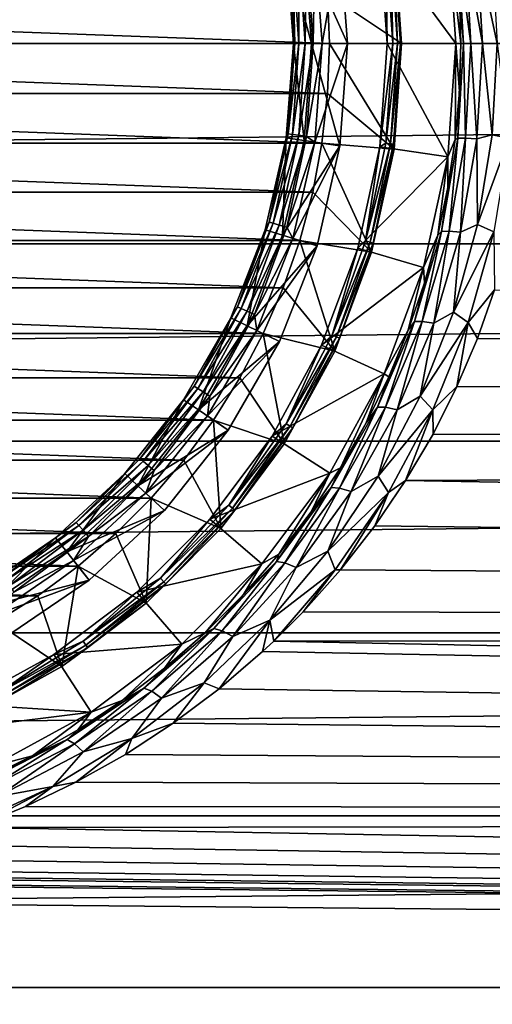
# Model space of a CAD drawing. Header units: metres. Extents: x -128 to 173, y -23 to 79.
# Tile 42 of 129: x 4.96 to 11.51, y -13.3 to 0.33. Entities that reach past the tile are written whole.
import ezdxf

# ---------------------------------------------------------------- set-up
doc = ezdxf.new("R2010")
doc.units = ezdxf.units.M
doc.layers.add('solid_ORA_153_SW0001', color=7, linetype='CONTINUOUS')

msp = doc.modelspace()

# ---------------------------------------------------------------- linework, layer by layer
at = {"layer": 'solid_ORA_153_SW0001'}
for points in [[(-127.5, 0, 23), (127.5, 0, 23), (127.5, 2.772344, 22.832304)], [(-127.5, 2.772344, 22.832304), (-127.5, 0, 23), (127.5, 2.772344, 22.832304)], [(9.947704, 1.430272, -28), (10.888044, 1.565406, -28), (11, 0, -28)], [(11.070125, 0, -23.982548), (11, 0, -28), (10.888044, 1.565406, -28)], [(11.050463, 0.662691, -23.971638), (11.070125, 0, -23.982548), (10.888044, 1.565406, -28)], [(8.899487, 1.341318, -27), (9.393905, 1.41582, -27), (9.5, 0, -27)], [(9.047915, 1.362984, -28), (9.15, 0, -28), (9.393894, 1.415894, -28)], [(9.15, 0, -28), (9.5, 0, -28), (9.393894, 1.415894, -28)], [(10.145655, 1.458831, -39), (10.25, 0, -39), (9.224133, 0.691239, -40)], [(9.393894, 1.415894, -28), (9.5, 0, -28), (9.393905, 1.41582, -27)], [(9.5, 0, -28), (9.5, 0, -27), (9.393905, 1.41582, -27)], [(9.947704, 1.430272, -28), (11, 0, -28), (10.05, 0, -28)], [(10.032218, 1.378897, -28.015224), (9.947704, 1.430272, -28), (10.05, 0, -28)], [(10.096553, 1.387739, -28.058634), (10.032218, 1.378897, -28.015224), (10.126536, 0, -28.015224)], [(10.032218, 1.378897, -28.015224), (10.05, 0, -28), (10.126536, 0, -28.015224)], [(10.139508, 1.393643, -28.123608), (10.096553, 1.387739, -28.058634), (10.191477, 0, -28.058634)], [(10.096553, 1.387739, -28.058634), (10.126536, 0, -28.015224), (10.191477, 0, -28.058634)], [(10.139508, 1.393643, -28.123608), (10.234836, 0, -28.123608), (10.14567, 1.458726, -28.200001)], [(10.139508, 1.393643, -28.123608), (10.191477, 0, -28.058634), (10.234836, 0, -28.123608)], [(10.145655, 1.458831, -39), (10.25, 0, -28.200001), (10.25, 0, -39)], [(10.145655, 1.458831, -39), (10.14567, 1.458726, -28.200001), (10.25, 0, -28.200001)], [(10.234836, 0, -28.123608), (10.25, 0, -28.200001), (10.14567, 1.458726, -28.200001)], [(8.899477, 1.34138, -26.555662), (9, 0, -26.555662), (8.652269, 1.30412, -26.700001)], [(8.652269, 1.30412, -26.700001), (9, 0, -26.555662), (8.75, 0, -26.700001)], [(8.652269, 1.30412, -27.6), (8.75, 0, -26.700001), (8.75, 0, -27.6)], [(8.680201, 1.248024, -27.723248), (8.652269, 1.30412, -27.6), (8.75, 0, -27.6)], [(8.652269, 1.30412, -26.700001), (8.75, 0, -26.700001), (8.652269, 1.30412, -27.6)], [(8.736407, 1.256106, -27.834911), (8.680201, 1.248024, -27.723248), (8.769461, 0, -27.723248)], [(8.769461, 0, -27.723248), (8.680201, 1.248024, -27.723248), (8.75, 0, -27.6)], [(8.824044, 1.268706, -27.923532), (8.736407, 1.256106, -27.834911), (8.826245, 0, -27.834911)], [(8.826245, 0, -27.834911), (8.736407, 1.256106, -27.834911), (8.769461, 0, -27.723248)], [(8.934518, 1.28459, -27.980423), (8.824044, 1.268706, -27.923532), (8.914784, 0, -27.923532)], [(8.914784, 0, -27.923532), (8.824044, 1.268706, -27.923532), (8.826245, 0, -27.834911)], [(8.899477, 1.34138, -26.555662), (9, 0, -27), (9, 0, -26.555662)], [(8.899477, 1.34138, -26.555662), (8.899487, 1.341318, -27), (9, 0, -27)], [(8.899487, 1.341318, -27), (9.5, 0, -27), (9, 0, -27)], [(9.026393, 0, -27.980423), (8.934518, 1.28459, -27.980423), (8.914784, 0, -27.923532)], [(9.026393, 0, -27.980423), (9.047915, 1.362984, -28), (8.934518, 1.28459, -27.980423)], [(9.026393, 0, -27.980423), (9.15, 0, -28), (9.047915, 1.362984, -28)], [(11.107631, 0, -23.728157), (11.050463, 0.662691, -23.971638), (11.030883, 1.309832, -23.685383)], [(11.030883, 1.309832, -23.685383), (11.133645, 1.307819, -23.448277), (11.209427, 0, -23.490627)], [(11.107631, 0, -23.728157), (11.030883, 1.309832, -23.685383), (11.209427, 0, -23.490627)], [(11.133645, 1.307819, -23.448277), (11.293234, 1.314613, -23.245131), (11.368693, 0, -23.287113)], [(11.209427, 0, -23.490627), (11.133645, 1.307819, -23.448277), (11.368693, 0, -23.287113)], [(11.574794, 0, -23.131208), (11.368693, 0, -23.287113), (11.293234, 1.314613, -23.245131)], [(11.506673, 1.260729, -23.093723), (11.574794, 0, -23.131208), (11.293234, 1.314613, -23.245131)], [(-9.25, 0, -40), (-9.224133, 0.691239, -40), (9.25, 0, -40)], [(-9.224133, 0.691239, -40), (9.224133, 0.691239, -40), (9.25, 0, -40)], [(10.25, 0, -39), (9.25, 0, -40), (9.224133, 0.691239, -40)], [(11.107631, 0, -23.728157), (11.070125, 0, -23.982548), (11.050463, 0.662691, -23.971638)], [(9.224133, -0.691239, -40), (-9.25, 0, -40), (9.25, 0, -40)], [(9.224133, -0.691239, -40), (-9.224133, -0.691239, -40), (-9.25, 0, -40)], [(8.769461, 0, -27.723248), (8.75, 0, -27.6), (8.652269, -1.30412, -27.6)], [(8.680201, -1.248024, -27.723248), (8.769461, 0, -27.723248), (8.652269, -1.30412, -27.6)], [(8.680201, -1.248024, -27.723248), (8.826245, 0, -27.834911), (8.769461, 0, -27.723248)], [(8.736407, -1.256106, -27.834911), (8.826245, 0, -27.834911), (8.680201, -1.248024, -27.723248)], [(8.736407, -1.256106, -27.834911), (8.914784, 0, -27.923532), (8.826245, 0, -27.834911)], [(8.824044, -1.268706, -27.923532), (8.914784, 0, -27.923532), (8.736407, -1.256106, -27.834911)], [(8.824044, -1.268706, -27.923532), (9.026393, 0, -27.980423), (8.914784, 0, -27.923532)], [(8.934518, -1.28459, -27.980423), (9.026393, 0, -27.980423), (8.824044, -1.268706, -27.923532)], [(8.934518, -1.28459, -27.980423), (9.15, 0, -28), (9.026393, 0, -27.980423)], [(9.393905, -1.41582, -27), (9, 0, -27), (9.5, 0, -27)], [(9.047906, -1.363045, -28), (9.393894, -1.415894, -28), (9.5, 0, -28)], [(9.047906, -1.363045, -28), (9.5, 0, -28), (9.15, 0, -28)], [(9.393894, -1.415894, -28), (9.393905, -1.41582, -27), (9.5, 0, -27)], [(9.393894, -1.415894, -28), (9.5, 0, -27), (9.5, 0, -28)], [(10.126536, 0, -28.015224), (10.05, 0, -28), (9.947704, -1.430272, -28)], [(10.032218, -1.378897, -28.015224), (10.126536, 0, -28.015224), (9.947704, -1.430272, -28)], [(10.191477, 0, -28.058634), (10.126536, 0, -28.015224), (10.032218, -1.378897, -28.015224)], [(10.096553, -1.387739, -28.058634), (10.191477, 0, -28.058634), (10.032218, -1.378897, -28.015224)], [(10.05, 0, -28), (11, 0, -28), (10.888044, -1.565406, -28)], [(10.234836, 0, -28.123608), (10.191477, 0, -28.058634), (10.096553, -1.387739, -28.058634)], [(10.139508, -1.393643, -28.123608), (10.234836, 0, -28.123608), (10.096553, -1.387739, -28.058634)], [(10.139508, -1.393643, -28.123608), (10.25, 0, -28.200001), (10.234836, 0, -28.123608)], [(10.99081, -1.329185, -23.938618), (10.888044, -1.565406, -28), (11, 0, -28)], [(11.050356, -0.664507, -23.971508), (10.99081, -1.329185, -23.938618), (11, 0, -28)], [(11.050356, -0.664507, -23.971508), (11, 0, -28), (11.070125, 0, -23.982548)], [(11.03061, -1.310845, -23.685198), (11.050356, -0.664507, -23.971508), (11.070125, 0, -23.982548)], [(11.03061, -1.310845, -23.685198), (11.070125, 0, -23.982548), (11.107631, 0, -23.728157)], [(-127.5, -2.772344, 22.832304), (127.5, -2.772344, 22.832304), (127.5, 0, 23)], [(-127.5, 0, 23), (-127.5, -2.772344, 22.832304), (127.5, 0, 23)], [(8.75, 0, -26.700001), (8.899477, -1.34138, -26.555662), (8.652269, -1.30412, -26.700001)], [(8.652269, -1.30412, -26.700001), (8.652269, -1.30412, -27.6), (8.75, 0, -27.6)], [(8.75, 0, -26.700001), (8.652269, -1.30412, -26.700001), (8.75, 0, -27.6)], [(8.75, 0, -26.700001), (9, 0, -26.555662), (8.899477, -1.34138, -26.555662)], [(8.899477, -1.34138, -26.555662), (9, 0, -26.555662), (8.899487, -1.341318, -27)], [(9, 0, -26.555662), (9, 0, -27), (8.899487, -1.341318, -27)], [(9.393905, -1.41582, -27), (8.899487, -1.341318, -27), (9, 0, -27)], [(8.934518, -1.28459, -27.980423), (9.047906, -1.363045, -28), (9.15, 0, -28)], [(10.145655, -1.458831, -39), (9.224133, -0.691239, -40), (9.25, 0, -40)], [(10.145655, -1.458831, -39), (9.25, 0, -40), (10.25, 0, -39)], [(9.947704, -1.430272, -28), (10.05, 0, -28), (10.888044, -1.565406, -28)], [(10.139508, -1.393643, -28.123608), (10.14567, -1.458727, -28.200001), (10.25, 0, -28.200001)], [(10.145655, -1.458831, -39), (10.25, 0, -39), (10.14567, -1.458727, -28.200001)], [(10.25, 0, -39), (10.25, 0, -28.200001), (10.14567, -1.458727, -28.200001)], [(11.03061, -1.310845, -23.685198), (11.107631, 0, -23.728157), (11.133372, -1.308832, -23.448103)], [(11.133372, -1.308832, -23.448103), (11.107631, 0, -23.728157), (11.209427, 0, -23.490627)], [(11.133372, -1.308832, -23.448103), (11.209427, 0, -23.490627), (11.292959, -1.315633, -23.244968)], [(11.292959, -1.315633, -23.244968), (11.209427, 0, -23.490627), (11.368693, 0, -23.287113)], [(11.292959, -1.315633, -23.244968), (11.368693, 0, -23.287113), (11.506503, -1.260824, -23.093628)], [(11.506503, -1.260824, -23.093628), (11.368693, 0, -23.287113), (11.574794, 0, -23.131208)], [(11.506503, -1.260824, -23.093628), (11.574794, 0, -23.131208), (11.741716, -1.310271, -22.994259)], [(11.03061, -1.310845, -23.685198), (10.99081, -1.329185, -23.938618), (11.050356, -0.664507, -23.971508)], [(9.146676, -1.378703, -40), (-9.146676, -1.378703, -40), (-9.224133, -0.691239, -40)], [(9.224133, -0.691239, -40), (9.146676, -1.378703, -40), (-9.224133, -0.691239, -40)], [(10.145655, -1.458831, -39), (9.146676, -1.378703, -40), (9.224133, -0.691239, -40)], [(8.652269, -1.30412, -26.700001), (8.600155, -2.652797, -26.555662), (8.361262, -2.579108, -26.700001)], [(8.361262, -2.579108, -26.700001), (8.361262, -2.579108, -27.6), (8.652269, -1.30412, -27.6)], [(8.414236, -2.470643, -27.723248), (8.652269, -1.30412, -27.6), (8.361262, -2.579108, -27.6)], [(8.652269, -1.30412, -26.700001), (8.361262, -2.579108, -26.700001), (8.652269, -1.30412, -27.6)], [(8.414236, -2.470643, -27.723248), (8.680201, -1.248024, -27.723248), (8.652269, -1.30412, -27.6)], [(8.736407, -1.256106, -27.834911), (8.680201, -1.248024, -27.723248), (8.414236, -2.470643, -27.723248)], [(8.46872, -2.486641, -27.834911), (8.736407, -1.256106, -27.834911), (8.414236, -2.470643, -27.723248)], [(8.824044, -1.268706, -27.923532), (8.736407, -1.256106, -27.834911), (8.46872, -2.486641, -27.834911)], [(8.553673, -2.511585, -27.923532), (8.824044, -1.268706, -27.923532), (8.46872, -2.486641, -27.834911)], [(8.934518, -1.28459, -27.980423), (8.824044, -1.268706, -27.923532), (8.553673, -2.511585, -27.923532)], [(8.660761, -2.543029, -27.980423), (8.934518, -1.28459, -27.980423), (8.553673, -2.511585, -27.923532)], [(8.652269, -1.30412, -26.700001), (8.899477, -1.34138, -26.555662), (8.600155, -2.652797, -26.555662)], [(8.600155, -2.652797, -26.555662), (8.899477, -1.34138, -26.555662), (8.600158, -2.652789, -27)], [(8.899477, -1.34138, -26.555662), (8.899487, -1.341318, -27), (8.600158, -2.652789, -27)], [(9.393905, -1.41582, -27), (8.600158, -2.652789, -27), (8.899487, -1.341318, -27)], [(8.660761, -2.543029, -27.980423), (9.047906, -1.363045, -28), (8.934518, -1.28459, -27.980423)], [(10.802041, -2.600371, -23.559227), (10.99081, -1.329185, -23.938618), (11.03061, -1.310845, -23.685198)], [(10.802041, -2.600371, -23.559227), (11.03061, -1.310845, -23.685198), (10.907474, -2.59754, -23.323303)], [(10.802041, -2.600371, -23.559227), (10.891047, -1.992704, -23.883976), (10.99081, -1.329185, -23.938618)], [(10.99081, -1.329185, -23.938618), (10.891047, -1.992704, -23.883976), (10.888044, -1.565406, -28)], [(10.907474, -2.59754, -23.323303), (11.133372, -1.308832, -23.448103), (11.067843, -2.612021, -23.121176)], [(11.03061, -1.310845, -23.685198), (11.133372, -1.308832, -23.448103), (10.907474, -2.59754, -23.323303)], [(11.133372, -1.308832, -23.448103), (11.292959, -1.315633, -23.244968), (11.067843, -2.612021, -23.121176)], [(11.067843, -2.612021, -23.121176), (11.292959, -1.315633, -23.244968), (11.303341, -2.505895, -22.983017)], [(11.292959, -1.315633, -23.244968), (11.506503, -1.260824, -23.093628), (11.303341, -2.505895, -22.983017)], [(11.303341, -2.505895, -22.983017), (11.506503, -1.260824, -23.093628), (11.741716, -1.310271, -22.994259)], [(11.303341, -2.505895, -22.983017), (11.741716, -1.310271, -22.994259), (11.526743, -2.603742, -22.87929)], [(9.018089, -2.058278, -40), (-9.018089, -2.058278, -40), (-9.146676, -1.378703, -40)], [(9.146676, -1.378703, -40), (9.018089, -2.058278, -40), (-9.146676, -1.378703, -40)], [(9.393905, -1.41582, -27), (9.077969, -2.800084, -27), (8.600158, -2.652789, -27)], [(8.660761, -2.543029, -27.980423), (8.743676, -2.69641, -28), (9.047906, -1.363045, -28)], [(9.047906, -1.363045, -28), (8.743676, -2.69641, -28), (9.393894, -1.415894, -28)], [(8.743676, -2.69641, -28), (9.077946, -2.800162, -28), (9.393894, -1.415894, -28)], [(9.83476, -2.887907, -39), (9.018089, -2.058278, -40), (9.146676, -1.378703, -40)], [(9.393894, -1.415894, -28), (9.077946, -2.800162, -28), (9.077969, -2.800084, -27)], [(9.393894, -1.415894, -28), (9.077969, -2.800084, -27), (9.393905, -1.41582, -27)], [(9.83476, -2.887907, -39), (9.146676, -1.378703, -40), (10.145655, -1.458831, -39)], [(9.6429, -2.831424, -28), (9.947704, -1.430272, -28), (10.888044, -1.565406, -28)], [(9.751018, -2.732107, -28.015224), (9.947704, -1.430272, -28), (9.6429, -2.831424, -28)], [(9.751018, -2.732107, -28.015224), (10.032218, -1.378897, -28.015224), (9.947704, -1.430272, -28)], [(10.096553, -1.387739, -28.058634), (10.032218, -1.378897, -28.015224), (9.751018, -2.732107, -28.015224)], [(9.813549, -2.749628, -28.058634), (10.096553, -1.387739, -28.058634), (9.751018, -2.732107, -28.015224)], [(10.139508, -1.393643, -28.123608), (10.096553, -1.387739, -28.058634), (9.813549, -2.749628, -28.058634)], [(9.855301, -2.761326, -28.123608), (10.139508, -1.393643, -28.123608), (9.813549, -2.749628, -28.058634)], [(9.83476, -2.887907, -39), (10.145655, -1.458831, -39), (9.834804, -2.887758, -28.200001)], [(10.145655, -1.458831, -39), (10.14567, -1.458727, -28.200001), (9.834804, -2.887758, -28.200001)], [(9.855301, -2.761326, -28.123608), (9.834804, -2.887758, -28.200001), (10.14567, -1.458727, -28.200001)], [(9.855301, -2.761326, -28.123608), (10.14567, -1.458727, -28.200001), (10.139508, -1.393643, -28.123608)], [(9.6429, -2.831424, -28), (10.888044, -1.565406, -28), (10.554419, -3.099072, -28)], [(10.750513, -2.653639, -23.807497), (10.554419, -3.099072, -28), (10.888044, -1.565406, -28)], [(10.891047, -1.992704, -23.883976), (10.750513, -2.653639, -23.807497), (10.888044, -1.565406, -28)], [(10.802041, -2.600371, -23.559227), (10.750513, -2.653639, -23.807497), (10.891047, -1.992704, -23.883976)], [(8.839021, -2.726578, -40), (-8.839021, -2.726578, -40), (-9.018089, -2.058278, -40)], [(9.018089, -2.058278, -40), (8.839021, -2.726578, -40), (-9.018089, -2.058278, -40)], [(9.83476, -2.887907, -39), (8.839021, -2.726578, -40), (9.018089, -2.058278, -40)], [(7.883478, -3.796483, -26.700001), (7.883477, -3.796483, -27.6), (8.361262, -2.579108, -27.6)], [(7.976983, -3.642966, -27.723248), (8.361262, -2.579108, -27.6), (7.883477, -3.796483, -27.6)], [(8.361262, -2.579108, -26.700001), (8.10872, -3.904954, -26.555662), (7.883478, -3.796483, -26.700001)], [(8.361262, -2.579108, -26.700001), (7.883478, -3.796483, -26.700001), (8.361262, -2.579108, -27.6)], [(7.976983, -3.642966, -27.723248), (8.414236, -2.470643, -27.723248), (8.361262, -2.579108, -27.6)], [(8.46872, -2.486641, -27.834911), (8.414236, -2.470643, -27.723248), (7.976983, -3.642966, -27.723248)], [(8.028635, -3.666555, -27.834911), (8.46872, -2.486641, -27.834911), (7.976983, -3.642966, -27.723248)], [(8.553673, -2.511585, -27.923532), (8.46872, -2.486641, -27.834911), (8.028635, -3.666555, -27.834911)], [(8.109173, -3.703335, -27.923532), (8.553673, -2.511585, -27.923532), (8.028635, -3.666555, -27.834911)], [(8.361262, -2.579108, -26.700001), (8.600155, -2.652797, -26.555662), (8.10872, -3.904954, -26.555662)], [(8.660761, -2.543029, -27.980423), (8.553673, -2.511585, -27.923532), (8.109173, -3.703335, -27.923532)], [(8.210696, -3.749699, -27.980423), (8.660761, -2.543029, -27.980423), (8.109173, -3.703335, -27.923532)], [(8.210696, -3.749699, -27.980423), (8.743676, -2.69641, -28), (8.660761, -2.543029, -27.980423)], [(10.968326, -3.717693, -22.804529), (11.303341, -2.505895, -22.983017), (11.526743, -2.603742, -22.87929)], [(11.067843, -2.612021, -23.121176), (11.303341, -2.505895, -22.983017), (10.968326, -3.717693, -22.804529)], [(8.600155, -2.652797, -26.555662), (8.600158, -2.652789, -27), (8.108695, -3.905006, -27)], [(9.077969, -2.800084, -27), (8.108695, -3.905006, -27), (8.600158, -2.652789, -27)], [(8.10872, -3.904954, -26.555662), (8.600155, -2.652797, -26.555662), (8.108695, -3.905006, -27)], [(8.210696, -3.749699, -27.980423), (8.244102, -3.969543, -28), (8.743676, -2.69641, -28)], [(8.743676, -2.69641, -28), (8.244102, -3.969543, -28), (9.077946, -2.800162, -28)], [(10.427329, -3.846461, -23.357267), (10.750513, -2.653639, -23.807497), (10.802041, -2.600371, -23.559227)], [(10.427329, -3.846461, -23.357267), (10.802041, -2.600371, -23.559227), (10.536478, -3.84497, -23.123034)], [(10.427329, -3.846461, -23.357267), (10.56823, -3.311462, -23.709358), (10.750513, -2.653639, -23.807497)], [(10.536478, -3.84497, -23.123034), (10.907474, -2.59754, -23.323303), (10.697568, -3.86869, -22.922361)], [(10.802041, -2.600371, -23.559227), (10.907474, -2.59754, -23.323303), (10.536478, -3.84497, -23.123034)], [(10.750513, -2.653639, -23.807497), (10.56823, -3.311462, -23.709358), (10.554419, -3.099072, -28)], [(10.907474, -2.59754, -23.323303), (11.067843, -2.612021, -23.121176), (10.697568, -3.86869, -22.922361)], [(10.697568, -3.86869, -22.922361), (11.067843, -2.612021, -23.121176), (10.968326, -3.717693, -22.804529)], [(10.968326, -3.717693, -22.804529), (11.526743, -2.603742, -22.87929), (11.172229, -3.861877, -22.693995)], [(11.172229, -3.861877, -22.693995), (11.526743, -2.603742, -22.87929), (11.538535, -3.409466, -22.745892)], [(-127.5, -5.50426, 22.331661), (127.5, -5.50426, 22.331661), (127.5, -2.772344, 22.832304)], [(-127.5, -2.772344, 22.832304), (-127.5, -5.50426, 22.331661), (127.5, -2.772344, 22.832304)], [(8.610602, -3.379346, -40), (-8.610602, -3.379346, -40), (-8.839021, -2.726578, -40)], [(8.839021, -2.726578, -40), (8.610602, -3.379346, -40), (-8.839021, -2.726578, -40)], [(9.077969, -2.800084, -27), (8.559228, -4.121844, -27), (8.108695, -3.905006, -27)], [(8.244102, -3.969543, -28), (8.559211, -4.121881, -28), (9.077946, -2.800162, -28)], [(9.077946, -2.800162, -28), (8.559211, -4.121881, -28), (8.559228, -4.121844, -27)], [(9.077946, -2.800162, -28), (8.559228, -4.121844, -27), (9.077969, -2.800084, -27)], [(9.323664, -4.258144, -39), (8.610602, -3.379346, -40), (8.839021, -2.726578, -40)], [(9.323664, -4.258144, -39), (8.839021, -2.726578, -40), (9.83476, -2.887907, -39)], [(9.141794, -4.174935, -28), (9.6429, -2.831424, -28), (10.554419, -3.099072, -28)], [(9.288174, -4.034423, -28.015224), (9.6429, -2.831424, -28), (9.141794, -4.174935, -28)], [(9.288174, -4.034423, -28.015224), (9.751018, -2.732107, -28.015224), (9.6429, -2.831424, -28)], [(9.813549, -2.749628, -28.058634), (9.751018, -2.732107, -28.015224), (9.288174, -4.034423, -28.015224)], [(9.347737, -4.060296, -28.058634), (9.813549, -2.749628, -28.058634), (9.288174, -4.034423, -28.015224)], [(9.855301, -2.761326, -28.123608), (9.813549, -2.749628, -28.058634), (9.347737, -4.060296, -28.058634)], [(9.387507, -4.07757, -28.123608), (9.855301, -2.761326, -28.123608), (9.347737, -4.060296, -28.058634)], [(9.387507, -4.07757, -28.123608), (9.834804, -2.887758, -28.200001), (9.855301, -2.761326, -28.123608)], [(9.323664, -4.258144, -39), (9.83476, -2.887907, -39), (9.323727, -4.258006, -28.200001)], [(9.83476, -2.887907, -39), (9.834804, -2.887758, -28.200001), (9.323727, -4.258006, -28.200001)], [(9.387507, -4.07757, -28.123608), (9.323727, -4.258006, -28.200001), (9.834804, -2.887758, -28.200001)], [(9.141794, -4.174935, -28), (10.554419, -3.099072, -28), (10.005926, -4.569622, -28)], [(10.34292, -3.96528, -23.58993), (10.005926, -4.569622, -28), (10.554419, -3.099072, -28)], [(10.56823, -3.311462, -23.709358), (10.34292, -3.96528, -23.58993), (10.554419, -3.099072, -28)], [(8.333917, -4.013522, -40), (-8.333917, -4.013522, -40), (-8.610602, -3.379346, -40)], [(8.610602, -3.379346, -40), (8.333917, -4.013522, -40), (-8.610602, -3.379346, -40)], [(9.323664, -4.258144, -39), (8.333917, -4.013522, -40), (8.610602, -3.379346, -40)], [(10.427329, -3.846461, -23.357267), (10.34292, -3.96528, -23.58993), (10.56823, -3.311462, -23.709358)], [(11.172229, -3.861877, -22.693995), (11.538535, -3.409466, -22.745892), (11.300402, -4.082201, -22.634832)], [(11.300402, -4.082201, -22.634832), (11.538535, -3.409466, -22.745892), (127.5, -5.50426, -22.331661)], [(7.37734, -4.741128, -27.723248), (7.976983, -3.642966, -27.723248), (7.883477, -3.796483, -27.6)], [(8.028635, -3.666555, -27.834911), (7.976983, -3.642966, -27.723248), (7.37734, -4.741128, -27.723248)], [(7.42511, -4.771829, -27.834911), (8.028635, -3.666555, -27.834911), (7.37734, -4.741128, -27.723248)], [(8.109173, -3.703335, -27.923532), (8.028635, -3.666555, -27.834911), (7.42511, -4.771829, -27.834911)], [(7.883478, -3.796483, -26.700001), (7.436149, -5.06988, -26.555662), (7.229589, -4.92905, -26.700001)], [(7.229589, -4.92905, -26.700001), (7.229589, -4.929051, -27.6), (7.883477, -3.796483, -27.6)], [(7.37734, -4.741128, -27.723248), (7.883477, -3.796483, -27.6), (7.229589, -4.929051, -27.6)], [(7.883478, -3.796483, -26.700001), (7.229589, -4.92905, -26.700001), (7.883477, -3.796483, -27.6)], [(7.499594, -4.819696, -27.923532), (8.109173, -3.703335, -27.923532), (7.42511, -4.771829, -27.834911)], [(7.883478, -3.796483, -26.700001), (8.10872, -3.904954, -26.555662), (7.436149, -5.06988, -26.555662)], [(8.210696, -3.749699, -27.980423), (8.109173, -3.703335, -27.923532), (7.499594, -4.819696, -27.923532)], [(7.593485, -4.880037, -27.980423), (8.210696, -3.749699, -27.980423), (7.499594, -4.819696, -27.923532)], [(7.593485, -4.880037, -27.980423), (8.244102, -3.969543, -28), (8.210696, -3.749699, -27.980423)], [(10.506876, -4.882447, -22.566675), (10.968326, -3.717693, -22.804529), (11.172229, -3.861877, -22.693995)], [(10.697568, -3.86869, -22.922361), (10.968326, -3.717693, -22.804529), (10.506876, -4.882447, -22.566675)], [(8.10872, -3.904954, -26.555662), (8.108695, -3.905006, -27), (7.436134, -5.069903, -27)], [(7.436149, -5.06988, -26.555662), (8.10872, -3.904954, -26.555662), (7.436134, -5.069903, -27)], [(8.559228, -4.121844, -27), (7.436134, -5.069903, -27), (8.108695, -3.905006, -27)], [(9.915042, -5.031974, -23.090546), (10.34292, -3.96528, -23.58993), (10.427329, -3.846461, -23.357267)], [(9.915042, -5.031974, -23.090546), (10.427329, -3.846461, -23.357267), (10.02804, -5.034567, -22.858147)], [(10.02804, -5.034567, -22.858147), (10.536478, -3.84497, -23.123034), (10.189067, -5.069468, -22.65906)], [(10.427329, -3.846461, -23.357267), (10.536478, -3.84497, -23.123034), (10.02804, -5.034567, -22.858147)], [(10.536478, -3.84497, -23.123034), (10.697568, -3.86869, -22.922361), (10.189067, -5.069468, -22.65906)], [(10.189067, -5.069468, -22.65906), (10.697568, -3.86869, -22.922361), (10.506876, -4.882447, -22.566675)], [(10.506876, -4.882447, -22.566675), (11.172229, -3.861877, -22.693995), (10.683804, -5.069989, -22.447412)], [(10.683804, -5.069989, -22.447412), (11.172229, -3.861877, -22.693995), (11.016117, -4.748108, -22.504566)], [(11.172229, -3.861877, -22.693995), (11.300402, -4.082201, -22.634832), (11.016117, -4.748108, -22.504566)], [(8.010773, -4.624931, -40), (-8.010773, -4.624931, -40), (-8.333917, -4.013522, -40)], [(8.333917, -4.013522, -40), (8.010773, -4.624931, -40), (-8.333917, -4.013522, -40)], [(8.244102, -3.969543, -28), (7.560352, -5.153986, -28), (8.559211, -4.121881, -28)], [(7.593485, -4.880037, -27.980423), (7.560352, -5.153986, -28), (8.244102, -3.969543, -28)], [(8.622787, -5.541664, -39), (8.010773, -4.624931, -40), (8.333917, -4.013522, -40)], [(8.622787, -5.541664, -39), (8.333917, -4.013522, -40), (9.323664, -4.258144, -39)], [(8.652309, -5.261586, -28.015224), (9.288174, -4.034423, -28.015224), (9.141794, -4.174935, -28)], [(9.347737, -4.060296, -28.058634), (9.288174, -4.034423, -28.015224), (8.652309, -5.261586, -28.015224)], [(8.707795, -5.295328, -28.058634), (9.347737, -4.060296, -28.058634), (8.652309, -5.261586, -28.015224)], [(9.387507, -4.07757, -28.123608), (9.347737, -4.060296, -28.058634), (8.707795, -5.295328, -28.058634)], [(8.744843, -5.317856, -28.123608), (9.387507, -4.07757, -28.123608), (8.707795, -5.295328, -28.058634)], [(8.744843, -5.317856, -28.123608), (9.323727, -4.258006, -28.200001), (9.387507, -4.07757, -28.123608)], [(9.915042, -5.031974, -23.090546), (10.073805, -4.612164, -23.449854), (10.34292, -3.96528, -23.58993)], [(10.34292, -3.96528, -23.58993), (10.073805, -4.612164, -23.449854), (10.005926, -4.569622, -28)], [(11.016117, -4.748108, -22.504566), (11.300402, -4.082201, -22.634832), (127.5, -5.50426, -22.331661)], [(8.559228, -4.121844, -27), (7.849268, -5.35154, -27), (7.436134, -5.069903, -27)], [(7.560352, -5.153986, -28), (7.849278, -5.351525, -28), (8.559211, -4.121881, -28)], [(7.849278, -5.351525, -28), (7.849268, -5.35154, -27), (8.559228, -4.121844, -27)], [(8.559211, -4.121881, -28), (7.849278, -5.351525, -28), (8.559228, -4.121844, -27)], [(8.454588, -5.433455, -28), (9.141794, -4.174935, -28), (10.005926, -4.569622, -28)], [(8.652309, -5.261586, -28.015224), (9.141794, -4.174935, -28), (8.454588, -5.433455, -28)], [(8.622787, -5.541664, -39), (9.323664, -4.258144, -39), (8.622849, -5.541569, -28.200001)], [(9.323664, -4.258144, -39), (9.323727, -4.258006, -28.200001), (8.622849, -5.541569, -28.200001)], [(8.744843, -5.317856, -28.123608), (8.622849, -5.541569, -28.200001), (9.323727, -4.258006, -28.200001)], [(7.642651, -5.210797, -40), (-7.642651, -5.210797, -40), (-8.010773, -4.624931, -40)], [(8.010773, -4.624931, -40), (7.642651, -5.210797, -40), (-8.010773, -4.624931, -40)], [(8.622787, -5.541664, -39), (7.642651, -5.210797, -40), (8.010773, -4.624931, -40)], [(8.454588, -5.433455, -28), (10.005926, -4.569622, -28), (9.253812, -5.947013, -28)], [(9.40105, -5.874049, -23.112354), (9.253812, -5.947013, -28), (10.005926, -4.569622, -28)], [(9.760146, -5.249279, -23.290195), (9.40105, -5.874049, -23.112354), (10.005926, -4.569622, -28)], [(10.073805, -4.612164, -23.449854), (9.760146, -5.249279, -23.290195), (10.005926, -4.569622, -28)], [(9.915042, -5.031974, -23.090546), (9.760146, -5.249279, -23.290195), (10.073805, -4.612164, -23.449854)], [(6.627516, -5.742776, -27.723248), (7.37734, -4.741128, -27.723248), (7.229589, -4.929051, -27.6)], [(7.42511, -4.771829, -27.834911), (7.37734, -4.741128, -27.723248), (6.627516, -5.742776, -27.723248)], [(10.683804, -5.069989, -22.447412), (11.016117, -4.748108, -22.504566), (10.684832, -5.404248, -22.356075)], [(10.684832, -5.404248, -22.356075), (11.016117, -4.748108, -22.504566), (127.5, -5.50426, -22.331661)], [(6.670431, -5.779962, -27.834911), (7.42511, -4.771829, -27.834911), (6.627516, -5.742776, -27.723248)], [(7.499594, -4.819696, -27.923532), (7.42511, -4.771829, -27.834911), (6.670431, -5.779962, -27.834911)], [(6.737344, -5.837942, -27.923532), (7.499594, -4.819696, -27.923532), (6.670431, -5.779962, -27.834911)], [(7.593485, -4.880037, -27.980423), (7.499594, -4.819696, -27.923532), (6.737344, -5.837942, -27.923532)], [(6.821693, -5.91103, -27.980423), (7.593485, -4.880037, -27.980423), (6.737344, -5.837942, -27.923532)], [(6.821693, -5.91103, -27.980423), (7.560352, -5.153986, -28), (7.593485, -4.880037, -27.980423)], [(9.92483, -5.987958, -22.279947), (10.506876, -4.882447, -22.566675), (10.683804, -5.069989, -22.447412)], [(10.189067, -5.069468, -22.65906), (10.506876, -4.882447, -22.566675), (9.92483, -5.987958, -22.279947)], [(7.229589, -4.92905, -26.700001), (6.597467, -6.121555, -26.555662), (6.414204, -5.951511, -26.700001)], [(7.229589, -4.92905, -26.700001), (6.414204, -5.951511, -26.700001), (7.229589, -4.929051, -27.6)], [(6.414204, -5.951511, -26.700001), (6.414204, -5.951512, -27.6), (7.229589, -4.929051, -27.6)], [(6.627516, -5.742776, -27.723248), (7.229589, -4.929051, -27.6), (6.414204, -5.951512, -27.6)], [(7.229589, -4.92905, -26.700001), (7.436149, -5.06988, -26.555662), (6.597467, -6.121555, -26.555662)], [(9.274592, -6.142903, -22.772799), (9.760146, -5.249279, -23.290195), (9.915042, -5.031974, -23.090546)], [(9.274592, -6.142903, -22.772799), (9.915042, -5.031974, -23.090546), (9.390553, -6.152509, -22.542051)], [(9.915042, -5.031974, -23.090546), (10.02804, -5.034567, -22.858147), (9.390553, -6.152509, -22.542051)], [(9.390553, -6.152509, -22.542051), (10.02804, -5.034567, -22.858147), (9.549924, -6.200602, -22.344389)], [(10.02804, -5.034567, -22.858147), (10.189067, -5.069468, -22.65906), (9.549924, -6.200602, -22.344389)], [(6.597467, -6.121555, -26.555662), (7.436149, -5.06988, -26.555662), (6.59751, -6.121508, -27)], [(7.436149, -5.06988, -26.555662), (7.436134, -5.069903, -27), (6.59751, -6.121508, -27)], [(7.849268, -5.35154, -27), (6.59751, -6.121508, -27), (7.436134, -5.069903, -27)], [(7.560352, -5.153986, -28), (6.707695, -6.223288, -28), (7.849278, -5.351525, -28)], [(6.821693, -5.91103, -27.980423), (6.707695, -6.223288, -28), (7.560352, -5.153986, -28)], [(9.549924, -6.200602, -22.344389), (10.189067, -5.069468, -22.65906), (9.92483, -5.987958, -22.279947)], [(9.92483, -5.987958, -22.279947), (10.683804, -5.069989, -22.447412), (10.067541, -6.215108, -22.15082)], [(10.067541, -6.215108, -22.15082), (10.683804, -5.069989, -22.447412), (10.305629, -6.048391, -22.19047)], [(10.683804, -5.069989, -22.447412), (10.684832, -5.404248, -22.356075), (10.305629, -6.048391, -22.19047)], [(7.231997, -5.76721, -40), (-7.231997, -5.76721, -40), (-7.642651, -5.210797, -40)], [(7.642651, -5.210797, -40), (7.231997, -5.76721, -40), (-7.642651, -5.210797, -40)], [(7.746403, -6.712358, -39), (7.231997, -5.76721, -40), (7.642651, -5.210797, -40)], [(7.746403, -6.712358, -39), (7.642651, -5.210797, -40), (8.622787, -5.541664, -39)], [(7.855269, -6.390735, -28.015224), (8.652309, -5.261586, -28.015224), (8.454588, -5.433455, -28)], [(8.707795, -5.295328, -28.058634), (8.652309, -5.261586, -28.015224), (7.855269, -6.390735, -28.015224)], [(7.905643, -6.431718, -28.058634), (8.707795, -5.295328, -28.058634), (7.855269, -6.390735, -28.015224)], [(8.744843, -5.317856, -28.123608), (8.707795, -5.295328, -28.058634), (7.905643, -6.431718, -28.058634)], [(9.274592, -6.142903, -22.772799), (9.40105, -5.874049, -23.112354), (9.760146, -5.249279, -23.290195)], [(7.849268, -5.35154, -27), (6.963969, -6.461667, -27), (6.59751, -6.121508, -27)], [(6.707695, -6.223288, -28), (6.964005, -6.461627, -28), (7.849278, -5.351525, -28)], [(6.964005, -6.461627, -28), (6.963969, -6.461667, -27), (7.849268, -5.35154, -27)], [(7.849278, -5.351525, -28), (6.964005, -6.461627, -28), (7.849268, -5.35154, -27)], [(7.595271, -6.581364, -28), (8.454588, -5.433455, -28), (9.253812, -5.947013, -28)], [(7.855269, -6.390735, -28.015224), (8.454588, -5.433455, -28), (7.595271, -6.581364, -28)], [(7.939278, -6.459082, -28.123608), (8.744843, -5.317856, -28.123608), (7.905643, -6.431718, -28.058634)], [(7.939278, -6.459082, -28.123608), (8.622849, -5.541569, -28.200001), (8.744843, -5.317856, -28.123608)], [(10.305629, -6.048391, -22.19047), (10.684832, -5.404248, -22.356075), (127.5, -5.50426, -22.331661)], [(-127.5, -8.155912, 21.505373), (127.5, -8.155912, 21.505373), (127.5, -5.50426, 22.331661)], [(-127.5, -5.50426, 22.331661), (-127.5, -8.155912, 21.505373), (127.5, -5.50426, 22.331661)], [(7.746403, -6.712358, -39), (8.622787, -5.541664, -39), (7.746432, -6.712324, -28.200001)], [(8.622787, -5.541664, -39), (8.622849, -5.541569, -28.200001), (7.746432, -6.712324, -28.200001)], [(7.939278, -6.459082, -28.123608), (7.746432, -6.712324, -28.200001), (8.622849, -5.541569, -28.200001)], [(10.305629, -6.048391, -22.19047), (127.5, -5.50426, -22.331661), (127.5, -8.155912, -21.505373)], [(6.780664, -6.29167, -40), (-6.780664, -6.29167, -40), (-7.231997, -5.76721, -40)], [(7.231997, -5.76721, -40), (6.780664, -6.29167, -40), (-7.231997, -5.76721, -40)], [(5.742776, -6.627516, -27.723248), (6.627516, -5.742776, -27.723248), (6.414204, -5.951512, -27.6)], [(6.670431, -5.779962, -27.834911), (6.627516, -5.742776, -27.723248), (5.742776, -6.627516, -27.723248)], [(5.779962, -6.670431, -27.834911), (6.670431, -5.779962, -27.834911), (5.742776, -6.627516, -27.723248)], [(6.737344, -5.837942, -27.923532), (6.670431, -5.779962, -27.834911), (5.779962, -6.670431, -27.834911)], [(5.837942, -6.737344, -27.923532), (6.737344, -5.837942, -27.923532), (5.779962, -6.670431, -27.834911)], [(6.821693, -5.91103, -27.980423), (6.737344, -5.837942, -27.923532), (5.837942, -6.737344, -27.923532)], [(7.746403, -6.712358, -39), (6.780664, -6.29167, -40), (7.231997, -5.76721, -40)], [(5.455536, -6.841025, -26.700001), (5.455535, -6.841026, -27.6), (6.414204, -5.951512, -27.6)], [(5.742776, -6.627516, -27.723248), (6.414204, -5.951512, -27.6), (5.455535, -6.841026, -27.6)], [(6.414204, -5.951511, -26.700001), (5.611408, -7.036483, -26.555662), (5.455536, -6.841025, -26.700001)], [(6.414204, -5.951511, -26.700001), (5.455536, -6.841025, -26.700001), (6.414204, -5.951512, -27.6)], [(6.414204, -5.951511, -26.700001), (6.597467, -6.121555, -26.555662), (5.611408, -7.036483, -26.555662)], [(5.91103, -6.821693, -27.980423), (6.821693, -5.91103, -27.980423), (5.837942, -6.737344, -27.923532)], [(5.91103, -6.821693, -27.980423), (6.707695, -6.223288, -28), (6.821693, -5.91103, -27.980423)], [(7.595271, -6.581364, -28), (9.253812, -5.947013, -28), (8.313272, -7.203437, -28)], [(8.548645, -7.068228, -22.711975), (8.313272, -7.203437, -28), (9.253812, -5.947013, -28)], [(8.99677, -6.482076, -22.918629), (8.548645, -7.068228, -22.711975), (9.253812, -5.947013, -28)], [(9.40105, -5.874049, -23.112354), (8.99677, -6.482076, -22.918629), (9.253812, -5.947013, -28)], [(9.274592, -6.142903, -22.772799), (8.99677, -6.482076, -22.918629), (9.40105, -5.874049, -23.112354)], [(9.228591, -7.023616, -21.956606), (9.92483, -5.987958, -22.279947), (10.067541, -6.215108, -22.15082)], [(9.549924, -6.200602, -22.344389), (9.92483, -5.987958, -22.279947), (9.228591, -7.023616, -21.956606)], [(5.611408, -7.036483, -26.555662), (6.597467, -6.121555, -26.555662), (5.611426, -7.036469, -27)], [(6.597467, -6.121555, -26.555662), (6.59751, -6.121508, -27), (5.611426, -7.036469, -27)], [(6.963969, -6.461667, -27), (5.611426, -7.036469, -27), (6.59751, -6.121508, -27)], [(9.878555, -6.676364, -22.009684), (10.305629, -6.048391, -22.19047), (127.5, -8.155912, -21.505373)], [(10.067541, -6.215108, -22.15082), (10.305629, -6.048391, -22.19047), (9.878555, -6.676364, -22.009684)], [(6.707695, -6.223288, -28), (5.705183, -7.153557, -28), (6.964005, -6.461627, -28)], [(5.91103, -6.821693, -27.980423), (5.705183, -7.153557, -28), (6.707695, -6.223288, -28)], [(8.515798, -7.167533, -22.419518), (8.99677, -6.482076, -22.918629), (9.274592, -6.142903, -22.772799)], [(8.515798, -7.167533, -22.419518), (9.274592, -6.142903, -22.772799), (8.632826, -7.186913, -22.189919)], [(9.274592, -6.142903, -22.772799), (9.390553, -6.152509, -22.542051), (8.632826, -7.186913, -22.189919)], [(8.632826, -7.186913, -22.189919), (9.390553, -6.152509, -22.542051), (8.788152, -7.249989, -21.99324)], [(9.390553, -6.152509, -22.542051), (9.549924, -6.200602, -22.344389), (8.788152, -7.249989, -21.99324)], [(8.788152, -7.249989, -21.99324), (9.549924, -6.200602, -22.344389), (9.228591, -7.023616, -21.956606)], [(9.228591, -7.023616, -21.956606), (10.067541, -6.215108, -22.15082), (9.330065, -7.285707, -21.817265)], [(9.330065, -7.285707, -21.817265), (10.067541, -6.215108, -22.15082), (9.404737, -7.283144, -21.816412)], [(10.067541, -6.215108, -22.15082), (9.878555, -6.676364, -22.009684), (9.404737, -7.283144, -21.816412)], [(6.29167, -6.780664, -40), (-6.29167, -6.780664, -40), (-6.780664, -6.29167, -40)], [(6.780664, -6.29167, -40), (6.29167, -6.780664, -40), (-6.780664, -6.29167, -40)], [(6.712343, -7.746416, -39), (6.29167, -6.780664, -40), (6.780664, -6.29167, -40)], [(6.712343, -7.746416, -39), (6.780664, -6.29167, -40), (7.746403, -6.712358, -39)], [(6.9119, -7.400837, -28.015224), (7.855269, -6.390735, -28.015224), (7.595271, -6.581364, -28)], [(7.905643, -6.431718, -28.058634), (7.855269, -6.390735, -28.015224), (6.9119, -7.400837, -28.015224)], [(6.963969, -6.461667, -27), (5.923125, -7.427423, -27), (5.611426, -7.036469, -27)], [(5.705183, -7.153557, -28), (5.923165, -7.427388, -28), (6.964005, -6.461627, -28)], [(5.923165, -7.427388, -28), (5.923125, -7.427423, -27), (6.963969, -6.461667, -27)], [(6.964005, -6.461627, -28), (5.923165, -7.427388, -28), (6.963969, -6.461667, -27)], [(6.956224, -7.448298, -28.058634), (7.905643, -6.431718, -28.058634), (6.9119, -7.400837, -28.015224)], [(7.939278, -6.459082, -28.123608), (7.905643, -6.431718, -28.058634), (6.956224, -7.448298, -28.058634)], [(6.985819, -7.479986, -28.123608), (7.939278, -6.459082, -28.123608), (6.956224, -7.448298, -28.058634)], [(6.985819, -7.479986, -28.123608), (7.746432, -6.712324, -28.200001), (7.939278, -6.459082, -28.123608)], [(8.515798, -7.167533, -22.419518), (8.548645, -7.068228, -22.711975), (8.99677, -6.482076, -22.918629)], [(4.741128, -7.37734, -27.723248), (5.742776, -6.627516, -27.723248), (5.455535, -6.841026, -27.6)], [(5.779962, -6.670431, -27.834911), (5.742776, -6.627516, -27.723248), (4.741128, -7.37734, -27.723248)], [(4.771829, -7.42511, -27.834911), (5.779962, -6.670431, -27.834911), (4.741128, -7.37734, -27.723248)], [(5.837942, -6.737344, -27.923532), (5.779962, -6.670431, -27.834911), (4.771829, -7.42511, -27.834911)], [(6.581337, -7.595294, -28), (7.595271, -6.581364, -28), (8.313272, -7.203437, -28)], [(6.9119, -7.400837, -28.015224), (7.595271, -6.581364, -28), (6.581337, -7.595294, -28)], [(9.404737, -7.283144, -21.816412), (9.878555, -6.676364, -22.009684), (127.5, -8.155912, -21.505373)], [(5.76721, -7.231997, -40), (-5.76721, -7.231997, -40), (-6.29167, -6.780664, -40)], [(6.29167, -6.780664, -40), (5.76721, -7.231997, -40), (-6.29167, -6.780664, -40)], [(4.819696, -7.499594, -27.923532), (5.837942, -6.737344, -27.923532), (4.771829, -7.42511, -27.834911)], [(5.91103, -6.821693, -27.980423), (5.837942, -6.737344, -27.923532), (4.819696, -7.499594, -27.923532)], [(6.712343, -7.746416, -39), (5.76721, -7.231997, -40), (6.29167, -6.780664, -40)], [(7.746403, -6.712358, -39), (7.746432, -6.712324, -28.200001), (6.712322, -7.746434, -28.200001)], [(6.985819, -7.479986, -28.123608), (6.712322, -7.746434, -28.200001), (7.746432, -6.712324, -28.200001)], [(6.712343, -7.746416, -39), (7.746403, -6.712358, -39), (6.712322, -7.746434, -28.200001)], [(5.455536, -6.841025, -26.700001), (4.5, -7.794229, -26.555662), (4.375, -7.577722, -26.700001)], [(5.455536, -6.841025, -26.700001), (4.375, -7.577722, -26.700001), (5.455535, -6.841026, -27.6)], [(4.375, -7.577722, -26.700001), (4.375, -7.577723, -27.6), (5.455535, -6.841026, -27.6)], [(4.741128, -7.37734, -27.723248), (5.455535, -6.841026, -27.6), (4.375, -7.577723, -27.6)], [(5.455536, -6.841025, -26.700001), (5.611408, -7.036483, -26.555662), (4.5, -7.794229, -26.555662)], [(4.880037, -7.593485, -27.980423), (5.91103, -6.821693, -27.980423), (4.819696, -7.499594, -27.923532)], [(4.880037, -7.593485, -27.980423), (5.705183, -7.153557, -28), (5.91103, -6.821693, -27.980423)], [(5.611408, -7.036483, -26.555662), (5.611426, -7.036469, -27), (4.499958, -7.794253, -27)], [(5.923125, -7.427423, -27), (4.499958, -7.794253, -27), (5.611426, -7.036469, -27)], [(4.5, -7.794229, -26.555662), (5.611408, -7.036483, -26.555662), (4.499958, -7.794253, -27)], [(8.548645, -7.068228, -22.711975), (8.058503, -7.627801, -22.496016), (8.313272, -7.203437, -28)], [(8.515798, -7.167533, -22.419518), (8.058503, -7.627801, -22.496016), (8.548645, -7.068228, -22.711975)], [(8.424071, -7.979787, -21.610075), (9.228591, -7.023616, -21.956606), (9.330065, -7.285707, -21.817265)], [(8.788152, -7.249989, -21.99324), (9.228591, -7.023616, -21.956606), (8.424071, -7.979787, -21.610075)], [(5.705183, -7.153557, -28), (4.57521, -7.92401, -28), (5.923165, -7.427388, -28)], [(4.880037, -7.593485, -27.980423), (4.57521, -7.92401, -28), (5.705183, -7.153557, -28)], [(6.581337, -7.595294, -28), (8.313272, -7.203437, -28), (7.203437, -8.313272, -28)], [(7.529674, -8.155511, -22.275291), (7.203437, -8.313272, -28), (8.313272, -7.203437, -28)], [(8.058503, -7.627801, -22.496016), (7.529674, -8.155511, -22.275291), (8.313272, -7.203437, -28)], [(7.647555, -8.096383, -22.04748), (8.058503, -7.627801, -22.496016), (8.515798, -7.167533, -22.419518)], [(7.647555, -8.096383, -22.04748), (8.515798, -7.167533, -22.419518), (7.762812, -8.127859, -21.818331)], [(8.515798, -7.167533, -22.419518), (8.632826, -7.186913, -22.189919), (7.762812, -8.127859, -21.818331)], [(7.762812, -8.127859, -21.818331), (8.632826, -7.186913, -22.189919), (7.910961, -8.207276, -21.622044)], [(8.632826, -7.186913, -22.189919), (8.788152, -7.249989, -21.99324), (7.910961, -8.207276, -21.622044)], [(5.210797, -7.642651, -40), (-5.210797, -7.642651, -40), (-5.76721, -7.231997, -40)], [(5.76721, -7.231997, -40), (5.210797, -7.642651, -40), (-5.76721, -7.231997, -40)], [(5.541643, -8.622801, -39), (5.210797, -7.642651, -40), (5.76721, -7.231997, -40)], [(5.541643, -8.622801, -39), (5.76721, -7.231997, -40), (6.712343, -7.746416, -39)], [(7.910961, -8.207276, -21.622044), (8.788152, -7.249989, -21.99324), (8.424071, -7.979787, -21.610075)], [(8.424071, -7.979787, -21.610075), (9.330065, -7.285707, -21.817265), (8.477742, -8.271134, -21.461323)], [(9.330065, -7.285707, -21.817265), (8.885299, -7.864586, -21.613613), (8.477742, -8.271134, -21.461323)], [(8.885299, -7.864586, -21.613613), (9.404737, -7.283144, -21.816412), (127.5, -8.155912, -21.505373)], [(9.330065, -7.285707, -21.817265), (9.404737, -7.283144, -21.816412), (8.885299, -7.864586, -21.613613)], [(5.923125, -7.427423, -27), (4.749989, -8.227249, -27), (4.499958, -7.794253, -27)], [(4.57521, -7.92401, -28), (4.750011, -8.227234, -28), (5.923165, -7.427388, -28)], [(4.750011, -8.227234, -28), (4.749989, -8.227249, -27), (5.923125, -7.427423, -27)], [(5.923165, -7.427388, -28), (4.750011, -8.227234, -28), (5.923125, -7.427423, -27)], [(5.839775, -8.273076, -28.015224), (6.9119, -7.400837, -28.015224), (6.581337, -7.595294, -28)], [(6.956224, -7.448298, -28.058634), (6.9119, -7.400837, -28.015224), (5.839775, -8.273076, -28.015224)], [(5.877224, -8.32613, -28.058634), (6.956224, -7.448298, -28.058634), (5.839775, -8.273076, -28.015224)], [(6.985819, -7.479986, -28.123608), (6.956224, -7.448298, -28.058634), (5.877224, -8.32613, -28.058634)], [(5.902228, -8.361553, -28.123608), (6.985819, -7.479986, -28.123608), (5.877224, -8.32613, -28.058634)], [(5.902228, -8.361553, -28.123608), (6.712322, -7.746434, -28.200001), (6.985819, -7.479986, -28.123608)], [(5.433427, -8.454605, -28), (6.581337, -7.595294, -28), (7.203437, -8.313272, -28)], [(5.839775, -8.273076, -28.015224), (6.581337, -7.595294, -28), (5.433427, -8.454605, -28)], [(7.647555, -8.096383, -22.04748), (7.529674, -8.155511, -22.275291), (8.058503, -7.627801, -22.496016)], [(5.210797, -7.642651, -40), (4.624931, -8.010773, -40), (-5.210797, -7.642651, -40)], [(5.541643, -8.622801, -39), (4.624931, -8.010773, -40), (5.210797, -7.642651, -40)], [(6.712343, -7.746416, -39), (6.712322, -7.746434, -28.200001), (5.541568, -8.622849, -28.200001)], [(5.541643, -8.622801, -39), (6.712343, -7.746416, -39), (5.541568, -8.622849, -28.200001)], [(5.902228, -8.361553, -28.123608), (5.541568, -8.622849, -28.200001), (6.712322, -7.746434, -28.200001)], [(8.477742, -8.271134, -21.461323), (8.885299, -7.864586, -21.613613), (127.5, -8.155912, -21.505373)], [(4.258114, -9.323678, -39), (4.624931, -8.010773, -40), (5.541643, -8.622801, -39)], [(7.51679, -8.847799, -21.25474), (8.424071, -7.979787, -21.610075), (7.721186, -8.931681, -21.194931)], [(7.910961, -8.207276, -21.622044), (8.424071, -7.979787, -21.610075), (7.51679, -8.847799, -21.25474)], [(8.424071, -7.979787, -21.610075), (8.322685, -8.415849, -21.404987), (7.721186, -8.931681, -21.194931)], [(8.424071, -7.979787, -21.610075), (8.477742, -8.271134, -21.461323), (8.322685, -8.415849, -21.404987)], [(-127.5, -10.688633, 20.365488), (127.5, -10.688633, 20.365488), (127.5, -8.155912, 21.505373)], [(-127.5, -8.155912, 21.505373), (-127.5, -10.688633, 20.365488), (127.5, -8.155912, 21.505373)], [(6.678307, -8.920887, -21.67421), (7.529674, -8.155511, -22.275291), (7.647555, -8.096383, -22.04748)], [(6.678307, -8.920887, -21.67421), (7.647555, -8.096383, -22.04748), (6.788119, -8.966114, -21.444681)], [(6.678307, -8.920887, -21.67421), (6.967009, -8.646078, -22.0546), (7.529674, -8.155511, -22.275291)], [(7.647555, -8.096383, -22.04748), (7.762812, -8.127859, -21.818331), (6.788119, -8.966114, -21.444681)], [(6.788119, -8.966114, -21.444681), (7.762812, -8.127859, -21.818331), (6.925302, -9.062603, -21.248066)], [(7.762812, -8.127859, -21.818331), (7.910961, -8.207276, -21.622044), (6.925302, -9.062603, -21.248066)], [(7.529674, -8.155511, -22.275291), (6.967009, -8.646078, -22.0546), (7.203437, -8.313272, -28)], [(8.477742, -8.271134, -21.461323), (127.5, -8.155912, -21.505373), (127.5, -10.688633, -20.365488)], [(4.658865, -8.991202, -28.015224), (5.839775, -8.273076, -28.015224), (5.433427, -8.454605, -28)], [(5.877224, -8.32613, -28.058634), (5.839775, -8.273076, -28.015224), (4.658865, -8.991202, -28.015224)], [(5.433427, -8.454605, -28), (7.203437, -8.313272, -28), (5.947011, -9.253813, -28)], [(6.376429, -9.094971, -21.839314), (5.947011, -9.253813, -28), (7.203437, -8.313272, -28)], [(6.967009, -8.646078, -22.0546), (6.376429, -9.094971, -21.839314), (7.203437, -8.313272, -28)], [(6.925302, -9.062603, -21.248066), (7.910961, -8.207276, -21.622044), (7.51679, -8.847799, -21.25474)], [(8.322685, -8.415849, -21.404987), (8.477742, -8.271134, -21.461323), (127.5, -10.688633, -20.365488)], [(4.688742, -9.048862, -28.058634), (5.877224, -8.32613, -28.058634), (4.658865, -8.991202, -28.015224)], [(5.902228, -8.361553, -28.123608), (5.877224, -8.32613, -28.058634), (4.688742, -9.048862, -28.058634)], [(4.70869, -9.087359, -28.123608), (5.902228, -8.361553, -28.123608), (4.688742, -9.048862, -28.058634)], [(4.70869, -9.087359, -28.123608), (5.541568, -8.622849, -28.200001), (5.902228, -8.361553, -28.123608)], [(7.721186, -8.931681, -21.194931), (8.322685, -8.415849, -21.404987), (127.5, -10.688633, -20.365488)], [(4.17491, -9.141806, -28), (5.433427, -8.454605, -28), (5.947011, -9.253813, -28)], [(4.658865, -8.991202, -28.015224), (5.433427, -8.454605, -28), (4.17491, -9.141806, -28)], [(4.258114, -9.323678, -39), (5.541568, -8.622849, -28.200001), (4.258003, -9.323729, -28.200001)], [(4.70869, -9.087359, -28.123608), (4.258003, -9.323729, -28.200001), (5.541568, -8.622849, -28.200001)], [(4.258114, -9.323678, -39), (5.541643, -8.622801, -39), (5.541568, -8.622849, -28.200001)], [(6.678307, -8.920887, -21.67421), (6.376429, -9.094971, -21.839314), (6.967009, -8.646078, -22.0546)], [(6.512241, -9.618383, -20.906012), (7.51679, -8.847799, -21.25474), (7.086314, -9.407083, -20.988255)], [(6.925302, -9.062603, -21.248066), (7.51679, -8.847799, -21.25474), (6.512241, -9.618383, -20.906012)], [(7.51679, -8.847799, -21.25474), (7.721186, -8.931681, -21.194931), (7.086314, -9.407083, -20.988255)], [(5.616104, -9.632168, -21.318413), (6.376429, -9.094971, -21.839314), (6.678307, -8.920887, -21.67421)], [(5.616104, -9.632168, -21.318413), (6.678307, -8.920887, -21.67421), (5.716089, -9.691924, -21.087729)], [(6.678307, -8.920887, -21.67421), (6.788119, -8.966114, -21.444681), (5.716089, -9.691924, -21.087729)], [(5.716089, -9.691924, -21.087729), (6.788119, -8.966114, -21.444681), (5.837965, -9.80541, -20.890116)], [(6.788119, -8.966114, -21.444681), (6.925302, -9.062603, -21.248066), (5.837965, -9.80541, -20.890116)], [(7.086314, -9.407083, -20.988255), (7.721186, -8.931681, -21.194931), (127.5, -10.688633, -20.365488)], [(5.616104, -9.632168, -21.318413), (5.763963, -9.499137, -21.634253), (6.376429, -9.094971, -21.839314)], [(6.376429, -9.094971, -21.839314), (5.763963, -9.499137, -21.634253), (5.947011, -9.253813, -28)], [(5.837965, -9.80541, -20.890116), (6.925302, -9.062603, -21.248066), (6.512241, -9.618383, -20.906012)], [(2.831404, -9.642905, -28), (4.17491, -9.141806, -28), (5.947011, -9.253813, -28)], [(2.831404, -9.642905, -28), (5.947011, -9.253813, -28), (4.569621, -10.005927, -28)], [(5.135361, -9.856922, -21.44355), (4.569621, -10.005927, -28), (5.947011, -9.253813, -28)], [(5.763963, -9.499137, -21.634253), (5.135361, -9.856922, -21.44355), (5.947011, -9.253813, -28)], [(5.616104, -9.632168, -21.318413), (5.135361, -9.856922, -21.44355), (5.763963, -9.499137, -21.634253)], [(6.423672, -9.838437, -20.789545), (7.086314, -9.407083, -20.988255), (127.5, -10.688633, -20.365488)], [(6.512241, -9.618383, -20.906012), (7.086314, -9.407083, -20.988255), (6.423672, -9.838437, -20.789545)], [(4.469643, -10.2208, -20.999321), (5.135361, -9.856922, -21.44355), (5.616104, -9.632168, -21.318413)], [(4.469643, -10.2208, -20.999321), (5.616104, -9.632168, -21.318413), (4.554924, -10.294764, -20.76685)], [(5.616104, -9.632168, -21.318413), (5.716089, -9.691924, -21.087729), (4.554924, -10.294764, -20.76685)], [(5.416098, -10.281586, -20.580339), (6.512241, -9.618383, -20.906012), (5.738519, -10.223619, -20.602854)], [(5.837965, -9.80541, -20.890116), (6.512241, -9.618383, -20.906012), (5.416098, -10.281586, -20.580339)], [(6.512241, -9.618383, -20.906012), (6.423672, -9.838437, -20.789545), (5.738519, -10.223619, -20.602854)], [(4.554924, -10.294764, -20.76685), (5.716089, -9.691924, -21.087729), (4.656786, -10.424178, -20.567699)], [(5.716089, -9.691924, -21.087729), (5.837965, -9.80541, -20.890116), (4.656786, -10.424178, -20.567699)], [(4.656786, -10.424178, -20.567699), (5.837965, -9.80541, -20.890116), (5.416098, -10.281586, -20.580339)], [(4.469643, -10.2208, -20.999321), (4.496886, -10.167392, -21.270931), (5.135361, -9.856922, -21.44355)], [(5.135361, -9.856922, -21.44355), (4.496886, -10.167392, -21.270931), (4.569621, -10.005927, -28)], [(5.738519, -10.223619, -20.602854), (6.423672, -9.838437, -20.789545), (127.5, -10.688633, -20.365488)], [(4.23639, -10.826056, -20.294855), (5.416098, -10.281586, -20.580339), (4.326546, -10.849249, -20.28038)], [(4.656786, -10.424178, -20.567699), (5.416098, -10.281586, -20.580339), (4.23639, -10.826056, -20.294855)], [(5.416098, -10.281586, -20.580339), (5.037404, -10.560819, -20.43206), (4.326546, -10.849249, -20.28038)], [(5.037404, -10.560819, -20.43206), (5.738519, -10.223619, -20.602854), (127.5, -10.688633, -20.365488)], [(5.416098, -10.281586, -20.580339), (5.738519, -10.223619, -20.602854), (5.037404, -10.560819, -20.43206)], [(4.326546, -10.849249, -20.28038), (5.037404, -10.560819, -20.43206), (127.5, -10.688633, -20.365488)], [(-127.5, -13.065489, 18.928629), (127.5, -13.065489, 18.928629), (127.5, -10.688633, 20.365488)], [(-127.5, -10.688633, 20.365488), (-127.5, -13.065489, 18.928629), (127.5, -10.688633, 20.365488)], [(-127.5, -13.065489, -18.928629), (-127.5, -10.688633, -20.365488), (127.5, -13.065489, -18.928629)], [(-0.008772, -11.621921, -19.847694), (127.5, -13.065489, -18.928629), (-127.5, -10.688633, -20.365488)], [(4.326546, -10.849249, -20.28038), (127.5, -10.688633, -20.365488), (127.5, -13.065489, -18.928629)], [(3.608387, -11.09014, -20.14966), (4.326546, -10.849249, -20.28038), (127.5, -13.065489, -18.928629)], [(2.885552, -11.284697, -20.041348), (3.608387, -11.09014, -20.14966), (127.5, -13.065489, -18.928629)], [(2.162503, -11.433839, -19.956636), (2.885552, -11.284697, -20.041348), (127.5, -13.065489, -18.928629)], [(1.675039, -11.509536, -19.913076), (2.162503, -11.433839, -19.956636), (127.5, -13.065489, -18.928629)], [(0.715217, -11.601447, -19.859669), (1.439422, -11.539057, -19.895983), (127.5, -13.065489, -18.928629)], [(1.439422, -11.539057, -19.895983), (1.675039, -11.509536, -19.913076), (127.5, -13.065489, -18.928629)], [(-0.008772, -11.621921, -19.847694), (0.715217, -11.601447, -19.859669), (127.5, -13.065489, -18.928629)], [(-127.5, -15.251822, 17.215748), (127.5, -15.251822, 17.215748), (127.5, -13.065489, 18.928629)], [(-127.5, -13.065489, 18.928629), (-127.5, -15.251822, 17.215748), (127.5, -13.065489, 18.928629)], [(-127.5, -13.065489, -18.928629), (127.5, -13.065489, -18.928629), (127.5, -15.251822, -17.215748)], [(-127.5, -15.251822, -17.215748), (-127.5, -13.065489, -18.928629), (127.5, -15.251822, -17.215748)]]:
    msp.add_3dface(points, dxfattribs=at)

doc.saveas('drawing.dxf')
